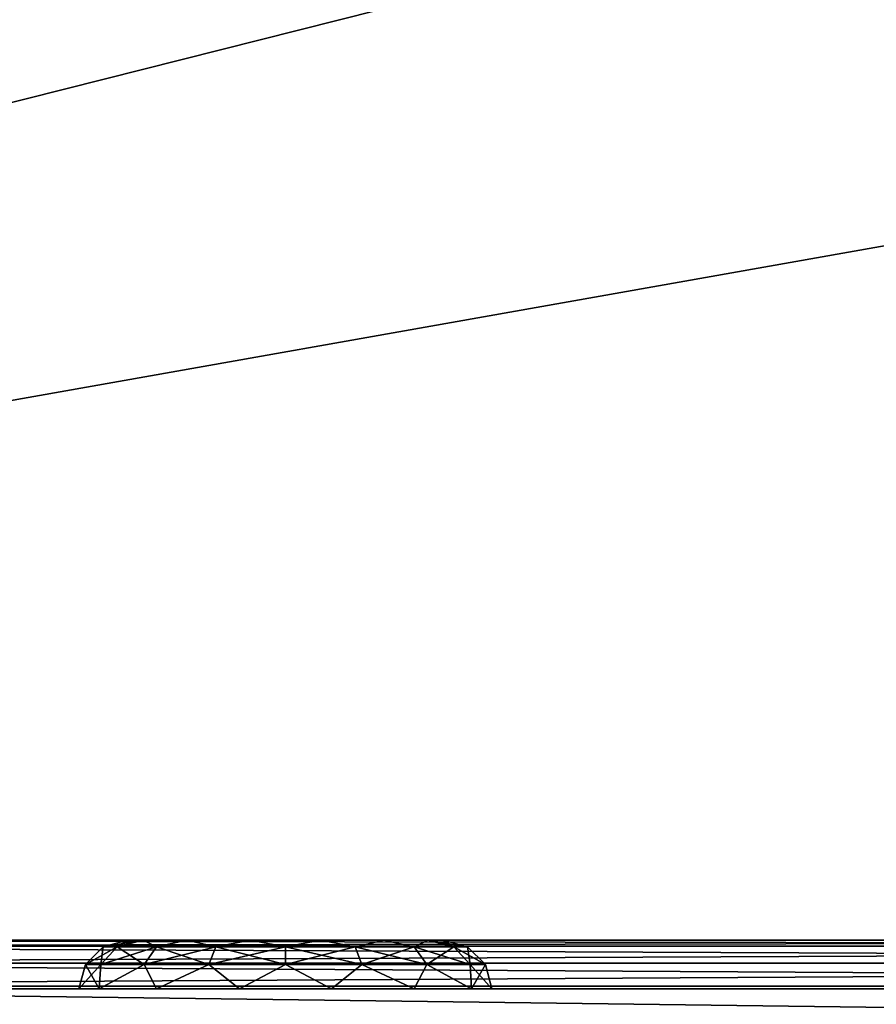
# Model space of a CAD drawing. Header units: millimetres. Extents: x -96 to 96, y -34 to 18.
# Tile 62 of 192: x -38 to -29, y -28 to -18. Entities that reach past the tile are written whole.
import ezdxf

# ---------------------------------------------------------------- set-up
doc = ezdxf.new("R2010")
doc.units = ezdxf.units.MM
doc.header["$LTSCALE"] = 65.185185
for name, color, linetype in [('2', 7, 'CONTINUOUS'), ('22', 7, 'CONTINUOUS'), ('24', 7, 'CONTINUOUS'), ('240', 7, 'CONTINUOUS'), ('241', 7, 'CONTINUOUS'), ('242', 7, 'CONTINUOUS'), ('252', 7, 'CONTINUOUS'), ('586', 7, 'CONTINUOUS'), ('6', 7, 'CONTINUOUS'), ('663', 7, 'CONTINUOUS'), ('664', 7, 'CONTINUOUS'), ('665', 7, 'CONTINUOUS'), ('666', 7, 'CONTINUOUS'), ('84', 7, 'CONTINUOUS'), ('86', 7, 'CONTINUOUS')]:
    doc.layers.add(name, color=color, linetype=linetype)

msp = doc.modelspace()

# ---------------------------------------------------------------- linework, layer by layer
at = {"layer": '2', "color": 7, "linetype": 'Continuous'}
for points in [[(-3.619, -27.5, 22.147), (-74, 10.203, 22.476), (-74, -27.5, 22.147), (-3.619, -27.5, 22.147)], [(-3.812, -7.428, 22.322), (-74, 10.203, 22.476), (-3.619, -27.5, 22.147), (-3.812, -7.428, 22.322)]]:
    msp.add_3dface(points, dxfattribs=at)
at = {"layer": '22', "color": 7, "linetype": 'Continuous'}
for points in [[(-72, -2, 20), (72, -2, 20), (-72, -27.5, 20.223), (-72, -2, 20)], [(72, -2, 20), (72, -27.5, 20.223), (-72, -27.5, 20.223), (72, -2, 20)]]:
    msp.add_3dface(points, dxfattribs=at)
at = {"layer": '24', "color": 7, "linetype": 'Continuous'}
for points in [[(-72, -2, -20), (-72, -27.5, -20.223), (72, -27.5, -20.223), (-72, -2, -20)], [(72, -2, -20), (-72, -2, -20), (72, -27.5, -20.223), (72, -2, -20)]]:
    msp.add_3dface(points, dxfattribs=at)
at = {"layer": '240', "color": 7, "linetype": 'Continuous'}
for points in [[(-4.873, -28, 23.447), (-4.873, -27.474, 23.419), (-45.75, -27.474, 23.419), (-4.873, -28, 23.447)], [(-45.75, -28, 23.447), (-4.873, -28, 23.447), (-45.75, -27.474, 23.419), (-45.75, -28, 23.447)]]:
    msp.add_3dface(points, dxfattribs=at)
at = {"layer": '241', "color": 7, "linetype": 'Continuous'}
for points in [[(-4.873, -27.474, -23.419), (-45.75, -28, -23.447), (-45.75, -27.474, -23.419), (-4.873, -27.474, -23.419)], [(-4.873, -28, -23.447), (-45.75, -28, -23.447), (-4.873, -27.474, -23.419), (-4.873, -28, -23.447)]]:
    msp.add_3dface(points, dxfattribs=at)
at = {"layer": '242', "color": 7, "linetype": 'Continuous'}
for points in [[(-4.873, -27.063, 23.162), (-4.873, -27, 22.92), (-45.75, -27.063, 23.162), (-4.873, -27.063, 23.162)], [(-4.873, -27, 22.92), (-45.75, -27, 22.92), (-45.75, -27.063, 23.162), (-4.873, -27, 22.92)], [(-4.873, -27.235, 23.344), (-4.873, -27.063, 23.162), (-45.75, -27.235, 23.344), (-4.873, -27.235, 23.344)], [(-45.75, -27.235, 23.344), (-4.873, -27.063, 23.162), (-45.75, -27.063, 23.162), (-45.75, -27.235, 23.344)], [(-45.75, -27.474, 23.419), (-4.873, -27.235, 23.344), (-45.75, -27.235, 23.344), (-45.75, -27.474, 23.419)], [(-45.75, -27.474, 23.419), (-4.873, -27.474, 23.419), (-4.873, -27.235, 23.344), (-45.75, -27.474, 23.419)]]:
    msp.add_3dface(points, dxfattribs=at)
at = {"layer": '252', "color": 7, "linetype": 'Continuous'}
for points in [[(-45.75, -27.063, -23.162), (-45.75, -27, -22.92), (-4.873, -27.063, -23.162), (-45.75, -27.063, -23.162)], [(-45.75, -27, -22.92), (-4.873, -27, -22.92), (-4.873, -27.063, -23.162), (-45.75, -27, -22.92)], [(-4.873, -27.235, -23.344), (-45.75, -27.063, -23.162), (-4.873, -27.063, -23.162), (-4.873, -27.235, -23.344)], [(-45.75, -27.235, -23.344), (-45.75, -27.063, -23.162), (-4.873, -27.235, -23.344), (-45.75, -27.235, -23.344)], [(-4.873, -27.474, -23.419), (-45.75, -27.235, -23.344), (-4.873, -27.235, -23.344), (-4.873, -27.474, -23.419)], [(-4.873, -27.474, -23.419), (-45.75, -27.474, -23.419), (-45.75, -27.235, -23.344), (-4.873, -27.474, -23.419)]]:
    msp.add_3dface(points, dxfattribs=at)
at = {"layer": '586', "color": 7, "linetype": 'Continuous'}
for points in [[(-36.464, -27, 12.295), (-36.625, -27, 13), (-36.464, -27, 13.705), (-36.464, -27, 12.295)], [(-36.464, -27, -13.705), (-36.625, -27, -13), (-36.464, -27, -12.295), (-36.464, -27, -13.705)], [(-36.013, -27, 11.73), (-36.464, -27, 12.295), (-36.013, -27, 14.27), (-36.013, -27, 11.73)], [(-36.013, -27, 14.27), (-36.464, -27, 12.295), (-36.464, -27, 13.705), (-36.013, -27, 14.27)], [(-36.013, -27, -14.27), (-36.464, -27, -13.705), (-36.013, -27, -11.73), (-36.013, -27, -14.27)], [(-36.013, -27, -11.73), (-36.464, -27, -13.705), (-36.464, -27, -12.295), (-36.013, -27, -11.73)], [(-35.362, -27, -11.416), (-36.013, -27, -14.27), (-36.013, -27, -11.73), (-35.362, -27, -11.416)], [(-35.362, -27, 11.416), (-36.013, -27, 11.73), (-35.362, -27, 14.584), (-35.362, -27, 11.416)], [(-35.362, -27, 14.584), (-36.013, -27, 11.73), (-36.013, -27, 14.27), (-35.362, -27, 14.584)], [(-35.362, -27, -14.584), (-36.013, -27, -14.27), (-35.362, -27, -11.416), (-35.362, -27, -14.584)], [(-34.638, -27, -11.416), (-35.362, -27, -14.584), (-35.362, -27, -11.416), (-34.638, -27, -11.416)], [(-34.638, -27, 11.416), (-35.362, -27, 11.416), (-34.638, -27, 14.584), (-34.638, -27, 11.416)], [(-34.638, -27, 14.584), (-35.362, -27, 11.416), (-35.362, -27, 14.584), (-34.638, -27, 14.584)], [(-34.638, -27, -14.584), (-35.362, -27, -14.584), (-34.638, -27, -11.416), (-34.638, -27, -14.584)], [(-33.987, -27, 14.27), (-34.638, -27, 11.416), (-34.638, -27, 14.584), (-33.987, -27, 14.27)], [(-33.987, -27, -11.73), (-34.638, -27, -14.584), (-34.638, -27, -11.416), (-33.987, -27, -11.73)], [(-33.987, -27, -14.27), (-34.638, -27, -14.584), (-33.987, -27, -11.73), (-33.987, -27, -14.27)], [(-33.987, -27, 11.73), (-34.638, -27, 11.416), (-33.987, -27, 14.27), (-33.987, -27, 11.73)], [(-33.536, -27, -12.295), (-33.987, -27, -14.27), (-33.987, -27, -11.73), (-33.536, -27, -12.295)], [(-33.536, -27, -13.705), (-33.987, -27, -14.27), (-33.536, -27, -12.295), (-33.536, -27, -13.705)], [(-33.536, -27, 12.295), (-33.987, -27, 11.73), (-33.536, -27, 13.705), (-33.536, -27, 12.295)], [(-33.536, -27, 13.705), (-33.987, -27, 11.73), (-33.987, -27, 14.27), (-33.536, -27, 13.705)], [(-33.375, -27, 13), (-33.536, -27, 12.295), (-33.536, -27, 13.705), (-33.375, -27, 13)], [(-33.375, -27, -13), (-33.536, -27, -13.705), (-33.536, -27, -12.295), (-33.375, -27, -13)]]:
    msp.add_3dface(points, dxfattribs=at)
at = {"layer": '6', "color": 7, "linetype": 'Continuous'}
for points in [[(-74, -27.5, -22.147), (-3.974, 10.203, -22.476), (-3.789, -9.805, -22.301), (-74, -27.5, -22.147)], [(-74, 10.203, -22.476), (-3.974, 10.203, -22.476), (-74, -27.5, -22.147), (-74, 10.203, -22.476)], [(-3.619, -27.5, -22.147), (-74, -27.5, -22.147), (-3.789, -9.805, -22.301), (-3.619, -27.5, -22.147)]]:
    msp.add_3dface(points, dxfattribs=at)
at = {"layer": '663', "color": 7, "linetype": 'Continuous'}
for points in [[(-36.875, -27.067, -13), (-36.464, -27, -13.705), (-36.732, -27.067, -13.717), (-36.875, -27.067, -13)], [(-36.625, -27, -13), (-36.464, -27, -13.705), (-36.875, -27.067, -13), (-36.625, -27, -13)], [(-36.732, -27.067, -13.717), (-36.464, -27, -13.705), (-36.326, -27.067, -14.326), (-36.732, -27.067, -13.717)], [(-36.464, -27, -13.705), (-36.013, -27, -14.27), (-36.326, -27.067, -14.326), (-36.464, -27, -13.705)], [(-36.326, -27.067, -14.326), (-36.013, -27, -14.27), (-35.717, -27.067, -14.732), (-36.326, -27.067, -14.326)], [(-36.013, -27, -14.27), (-35.362, -27, -14.584), (-35.717, -27.067, -14.732), (-36.013, -27, -14.27)], [(-35.717, -27.067, -14.732), (-35.362, -27, -14.584), (-35, -27.067, -14.875), (-35.717, -27.067, -14.732)], [(-35.362, -27, -14.584), (-34.638, -27, -14.584), (-35, -27.067, -14.875), (-35.362, -27, -14.584)], [(-35, -27.067, -14.875), (-34.638, -27, -14.584), (-34.283, -27.067, -14.732), (-35, -27.067, -14.875)], [(-34.638, -27, -14.584), (-33.987, -27, -14.27), (-34.283, -27.067, -14.732), (-34.638, -27, -14.584)], [(-34.283, -27.067, -14.732), (-33.987, -27, -14.27), (-33.674, -27.067, -14.326), (-34.283, -27.067, -14.732)], [(-33.987, -27, -14.27), (-33.536, -27, -13.705), (-33.674, -27.067, -14.326), (-33.987, -27, -14.27)], [(-33.674, -27.067, -14.326), (-33.536, -27, -13.705), (-33.268, -27.067, -13.717), (-33.674, -27.067, -14.326)], [(-33.536, -27, -13.705), (-33.375, -27, -13), (-33.268, -27.067, -13.717), (-33.536, -27, -13.705)], [(-33.268, -27.067, -13.717), (-33.375, -27, -13), (-33.125, -27.067, -13), (-33.268, -27.067, -13.717)], [(-37.058, -27.25, -13), (-36.732, -27.067, -13.717), (-36.901, -27.25, -13.788), (-37.058, -27.25, -13)], [(-36.875, -27.067, -13), (-36.732, -27.067, -13.717), (-37.058, -27.25, -13), (-36.875, -27.067, -13)], [(-36.901, -27.25, -13.788), (-36.326, -27.067, -14.326), (-36.455, -27.25, -14.455), (-36.901, -27.25, -13.788)], [(-36.732, -27.067, -13.717), (-36.326, -27.067, -14.326), (-36.901, -27.25, -13.788), (-36.732, -27.067, -13.717)], [(-36.455, -27.25, -14.455), (-35.717, -27.067, -14.732), (-35.788, -27.25, -14.901), (-36.455, -27.25, -14.455)], [(-36.326, -27.067, -14.326), (-35.717, -27.067, -14.732), (-36.455, -27.25, -14.455), (-36.326, -27.067, -14.326)], [(-35.788, -27.25, -14.901), (-35, -27.067, -14.875), (-35, -27.25, -15.058), (-35.788, -27.25, -14.901)], [(-35.717, -27.067, -14.732), (-35, -27.067, -14.875), (-35.788, -27.25, -14.901), (-35.717, -27.067, -14.732)], [(-35, -27.25, -15.058), (-34.283, -27.067, -14.732), (-34.212, -27.25, -14.901), (-35, -27.25, -15.058)], [(-35, -27.067, -14.875), (-34.283, -27.067, -14.732), (-35, -27.25, -15.058), (-35, -27.067, -14.875)], [(-34.283, -27.067, -14.732), (-33.674, -27.067, -14.326), (-34.212, -27.25, -14.901), (-34.283, -27.067, -14.732)], [(-34.212, -27.25, -14.901), (-33.674, -27.067, -14.326), (-33.545, -27.25, -14.455), (-34.212, -27.25, -14.901)], [(-33.674, -27.067, -14.326), (-33.268, -27.067, -13.717), (-33.545, -27.25, -14.455), (-33.674, -27.067, -14.326)], [(-33.545, -27.25, -14.455), (-33.268, -27.067, -13.717), (-33.099, -27.25, -13.788), (-33.545, -27.25, -14.455)], [(-33.268, -27.067, -13.717), (-33.125, -27.067, -13), (-33.099, -27.25, -13.788), (-33.268, -27.067, -13.717)], [(-33.099, -27.25, -13.788), (-33.125, -27.067, -13), (-32.942, -27.25, -13), (-33.099, -27.25, -13.788)], [(-36.915, -27.5, -13.922), (-37.125, -27.5, -13), (-36.901, -27.25, -13.788), (-36.915, -27.5, -13.922)], [(-37.125, -27.5, -13), (-37.058, -27.25, -13), (-36.901, -27.25, -13.788), (-37.125, -27.5, -13)], [(-36.325, -27.5, -14.661), (-36.915, -27.5, -13.922), (-36.455, -27.25, -14.455), (-36.325, -27.5, -14.661)], [(-36.915, -27.5, -13.922), (-36.901, -27.25, -13.788), (-36.455, -27.25, -14.455), (-36.915, -27.5, -13.922)], [(-36.325, -27.5, -14.661), (-36.455, -27.25, -14.455), (-35.788, -27.25, -14.901), (-36.325, -27.5, -14.661)], [(-35.473, -27.5, -15.072), (-36.325, -27.5, -14.661), (-35.788, -27.25, -14.901), (-35.473, -27.5, -15.072)], [(-35.473, -27.5, -15.072), (-35.788, -27.25, -14.901), (-35, -27.25, -15.058), (-35.473, -27.5, -15.072)], [(-34.527, -27.5, -15.072), (-35.473, -27.5, -15.072), (-35, -27.25, -15.058), (-34.527, -27.5, -15.072)], [(-34.527, -27.5, -15.072), (-35, -27.25, -15.058), (-34.212, -27.25, -14.901), (-34.527, -27.5, -15.072)], [(-33.675, -27.5, -14.661), (-34.527, -27.5, -15.072), (-34.212, -27.25, -14.901), (-33.675, -27.5, -14.661)], [(-33.675, -27.5, -14.661), (-34.212, -27.25, -14.901), (-33.545, -27.25, -14.455), (-33.675, -27.5, -14.661)], [(-33.085, -27.5, -13.922), (-33.675, -27.5, -14.661), (-33.545, -27.25, -14.455), (-33.085, -27.5, -13.922)], [(-33.085, -27.5, -13.922), (-33.545, -27.25, -14.455), (-33.099, -27.25, -13.788), (-33.085, -27.5, -13.922)], [(-33.085, -27.5, -13.922), (-33.099, -27.25, -13.788), (-32.942, -27.25, -13), (-33.085, -27.5, -13.922)], [(-32.875, -27.5, -13), (-33.085, -27.5, -13.922), (-32.942, -27.25, -13), (-32.875, -27.5, -13)]]:
    msp.add_3dface(points, dxfattribs=at)
at = {"layer": '664', "color": 7, "linetype": 'Continuous'}
for points in [[(-36.625, -27, -13), (-36.875, -27.067, -13), (-36.732, -27.067, -12.283), (-36.625, -27, -13)], [(-36.326, -27.067, -11.674), (-36.464, -27, -12.295), (-36.732, -27.067, -12.283), (-36.326, -27.067, -11.674)], [(-36.464, -27, -12.295), (-36.625, -27, -13), (-36.732, -27.067, -12.283), (-36.464, -27, -12.295)], [(-36.013, -27, -11.73), (-36.464, -27, -12.295), (-36.326, -27.067, -11.674), (-36.013, -27, -11.73)], [(-35.717, -27.067, -11.268), (-36.013, -27, -11.73), (-36.326, -27.067, -11.674), (-35.717, -27.067, -11.268)], [(-35.362, -27, -11.416), (-36.013, -27, -11.73), (-35.717, -27.067, -11.268), (-35.362, -27, -11.416)], [(-35, -27.067, -11.125), (-35.362, -27, -11.416), (-35.717, -27.067, -11.268), (-35, -27.067, -11.125)], [(-34.638, -27, -11.416), (-35.362, -27, -11.416), (-35, -27.067, -11.125), (-34.638, -27, -11.416)], [(-34.283, -27.067, -11.268), (-34.638, -27, -11.416), (-35, -27.067, -11.125), (-34.283, -27.067, -11.268)], [(-33.987, -27, -11.73), (-34.638, -27, -11.416), (-34.283, -27.067, -11.268), (-33.987, -27, -11.73)], [(-33.674, -27.067, -11.674), (-33.987, -27, -11.73), (-34.283, -27.067, -11.268), (-33.674, -27.067, -11.674)], [(-33.536, -27, -12.295), (-33.987, -27, -11.73), (-33.674, -27.067, -11.674), (-33.536, -27, -12.295)], [(-33.268, -27.067, -12.283), (-33.536, -27, -12.295), (-33.674, -27.067, -11.674), (-33.268, -27.067, -12.283)], [(-33.375, -27, -13), (-33.536, -27, -12.295), (-33.125, -27.067, -13), (-33.375, -27, -13)], [(-33.125, -27.067, -13), (-33.536, -27, -12.295), (-33.268, -27.067, -12.283), (-33.125, -27.067, -13)], [(-36.875, -27.067, -13), (-37.058, -27.25, -13), (-36.901, -27.25, -12.212), (-36.875, -27.067, -13)], [(-36.455, -27.25, -11.545), (-36.732, -27.067, -12.283), (-36.901, -27.25, -12.212), (-36.455, -27.25, -11.545)], [(-36.732, -27.067, -12.283), (-36.875, -27.067, -13), (-36.901, -27.25, -12.212), (-36.732, -27.067, -12.283)], [(-36.326, -27.067, -11.674), (-36.732, -27.067, -12.283), (-36.455, -27.25, -11.545), (-36.326, -27.067, -11.674)], [(-35.788, -27.25, -11.099), (-36.326, -27.067, -11.674), (-36.455, -27.25, -11.545), (-35.788, -27.25, -11.099)], [(-35.717, -27.067, -11.268), (-36.326, -27.067, -11.674), (-35.788, -27.25, -11.099), (-35.717, -27.067, -11.268)], [(-35, -27.25, -10.942), (-35.717, -27.067, -11.268), (-35.788, -27.25, -11.099), (-35, -27.25, -10.942)], [(-35, -27.067, -11.125), (-35.717, -27.067, -11.268), (-35, -27.25, -10.942), (-35, -27.067, -11.125)], [(-34.283, -27.067, -11.268), (-35, -27.067, -11.125), (-34.212, -27.25, -11.099), (-34.283, -27.067, -11.268)], [(-34.212, -27.25, -11.099), (-35, -27.067, -11.125), (-35, -27.25, -10.942), (-34.212, -27.25, -11.099)], [(-33.674, -27.067, -11.674), (-34.283, -27.067, -11.268), (-33.545, -27.25, -11.545), (-33.674, -27.067, -11.674)], [(-33.545, -27.25, -11.545), (-34.283, -27.067, -11.268), (-34.212, -27.25, -11.099), (-33.545, -27.25, -11.545)], [(-33.099, -27.25, -12.212), (-33.674, -27.067, -11.674), (-33.545, -27.25, -11.545), (-33.099, -27.25, -12.212)], [(-33.268, -27.067, -12.283), (-33.674, -27.067, -11.674), (-33.099, -27.25, -12.212), (-33.268, -27.067, -12.283)], [(-32.942, -27.25, -13), (-33.125, -27.067, -13), (-33.268, -27.067, -12.283), (-32.942, -27.25, -13)], [(-32.942, -27.25, -13), (-33.268, -27.067, -12.283), (-33.099, -27.25, -12.212), (-32.942, -27.25, -13)], [(-37.125, -27.5, -13), (-36.915, -27.5, -12.078), (-37.058, -27.25, -13), (-37.125, -27.5, -13)], [(-37.058, -27.25, -13), (-36.915, -27.5, -12.078), (-36.901, -27.25, -12.212), (-37.058, -27.25, -13)], [(-36.915, -27.5, -12.078), (-36.325, -27.5, -11.339), (-36.455, -27.25, -11.545), (-36.915, -27.5, -12.078)], [(-36.915, -27.5, -12.078), (-36.455, -27.25, -11.545), (-36.901, -27.25, -12.212), (-36.915, -27.5, -12.078)], [(-36.325, -27.5, -11.339), (-35.788, -27.25, -11.099), (-36.455, -27.25, -11.545), (-36.325, -27.5, -11.339)], [(-36.325, -27.5, -11.339), (-35.473, -27.5, -10.928), (-35.788, -27.25, -11.099), (-36.325, -27.5, -11.339)], [(-35.473, -27.5, -10.928), (-35, -27.25, -10.942), (-35.788, -27.25, -11.099), (-35.473, -27.5, -10.928)], [(-35.473, -27.5, -10.928), (-34.527, -27.5, -10.928), (-35, -27.25, -10.942), (-35.473, -27.5, -10.928)], [(-34.527, -27.5, -10.928), (-34.212, -27.25, -11.099), (-35, -27.25, -10.942), (-34.527, -27.5, -10.928)], [(-34.527, -27.5, -10.928), (-33.675, -27.5, -11.339), (-34.212, -27.25, -11.099), (-34.527, -27.5, -10.928)], [(-33.675, -27.5, -11.339), (-33.545, -27.25, -11.545), (-34.212, -27.25, -11.099), (-33.675, -27.5, -11.339)], [(-33.675, -27.5, -11.339), (-33.085, -27.5, -12.078), (-33.545, -27.25, -11.545), (-33.675, -27.5, -11.339)], [(-33.085, -27.5, -12.078), (-33.099, -27.25, -12.212), (-33.545, -27.25, -11.545), (-33.085, -27.5, -12.078)], [(-32.875, -27.5, -13), (-32.942, -27.25, -13), (-33.099, -27.25, -12.212), (-32.875, -27.5, -13)], [(-33.085, -27.5, -12.078), (-32.875, -27.5, -13), (-33.099, -27.25, -12.212), (-33.085, -27.5, -12.078)]]:
    msp.add_3dface(points, dxfattribs=at)
at = {"layer": '665', "color": 7, "linetype": 'Continuous'}
for points in [[(-36.875, -27.067, 13), (-36.464, -27, 12.295), (-36.732, -27.067, 12.283), (-36.875, -27.067, 13)], [(-36.625, -27, 13), (-36.464, -27, 12.295), (-36.875, -27.067, 13), (-36.625, -27, 13)], [(-36.732, -27.067, 12.283), (-36.464, -27, 12.295), (-36.326, -27.067, 11.674), (-36.732, -27.067, 12.283)], [(-36.464, -27, 12.295), (-36.013, -27, 11.73), (-36.326, -27.067, 11.674), (-36.464, -27, 12.295)], [(-36.326, -27.067, 11.674), (-36.013, -27, 11.73), (-35.717, -27.067, 11.268), (-36.326, -27.067, 11.674)], [(-36.013, -27, 11.73), (-35.362, -27, 11.416), (-35.717, -27.067, 11.268), (-36.013, -27, 11.73)], [(-35.717, -27.067, 11.268), (-35.362, -27, 11.416), (-35, -27.067, 11.125), (-35.717, -27.067, 11.268)], [(-35.362, -27, 11.416), (-34.638, -27, 11.416), (-35, -27.067, 11.125), (-35.362, -27, 11.416)], [(-35, -27.067, 11.125), (-34.638, -27, 11.416), (-34.283, -27.067, 11.268), (-35, -27.067, 11.125)], [(-34.638, -27, 11.416), (-33.987, -27, 11.73), (-34.283, -27.067, 11.268), (-34.638, -27, 11.416)], [(-34.283, -27.067, 11.268), (-33.987, -27, 11.73), (-33.674, -27.067, 11.674), (-34.283, -27.067, 11.268)], [(-33.987, -27, 11.73), (-33.536, -27, 12.295), (-33.674, -27.067, 11.674), (-33.987, -27, 11.73)], [(-33.674, -27.067, 11.674), (-33.536, -27, 12.295), (-33.268, -27.067, 12.283), (-33.674, -27.067, 11.674)], [(-33.536, -27, 12.295), (-33.375, -27, 13), (-33.268, -27.067, 12.283), (-33.536, -27, 12.295)], [(-33.268, -27.067, 12.283), (-33.375, -27, 13), (-33.125, -27.067, 13), (-33.268, -27.067, 12.283)], [(-36.875, -27.067, 13), (-36.732, -27.067, 12.283), (-37.058, -27.25, 13), (-36.875, -27.067, 13)], [(-37.058, -27.25, 13), (-36.732, -27.067, 12.283), (-36.901, -27.25, 12.212), (-37.058, -27.25, 13)], [(-36.732, -27.067, 12.283), (-36.326, -27.067, 11.674), (-36.901, -27.25, 12.212), (-36.732, -27.067, 12.283)], [(-36.901, -27.25, 12.212), (-36.326, -27.067, 11.674), (-36.455, -27.25, 11.545), (-36.901, -27.25, 12.212)], [(-36.326, -27.067, 11.674), (-35.717, -27.067, 11.268), (-36.455, -27.25, 11.545), (-36.326, -27.067, 11.674)], [(-36.455, -27.25, 11.545), (-35.717, -27.067, 11.268), (-35.788, -27.25, 11.099), (-36.455, -27.25, 11.545)], [(-35.788, -27.25, 11.099), (-35, -27.067, 11.125), (-35, -27.25, 10.942), (-35.788, -27.25, 11.099)], [(-35.717, -27.067, 11.268), (-35, -27.067, 11.125), (-35.788, -27.25, 11.099), (-35.717, -27.067, 11.268)], [(-35, -27.25, 10.942), (-34.283, -27.067, 11.268), (-34.212, -27.25, 11.099), (-35, -27.25, 10.942)], [(-35, -27.067, 11.125), (-34.283, -27.067, 11.268), (-35, -27.25, 10.942), (-35, -27.067, 11.125)], [(-34.283, -27.067, 11.268), (-33.674, -27.067, 11.674), (-34.212, -27.25, 11.099), (-34.283, -27.067, 11.268)], [(-34.212, -27.25, 11.099), (-33.674, -27.067, 11.674), (-33.545, -27.25, 11.545), (-34.212, -27.25, 11.099)], [(-33.674, -27.067, 11.674), (-33.268, -27.067, 12.283), (-33.545, -27.25, 11.545), (-33.674, -27.067, 11.674)], [(-33.545, -27.25, 11.545), (-33.268, -27.067, 12.283), (-33.099, -27.25, 12.212), (-33.545, -27.25, 11.545)], [(-33.268, -27.067, 12.283), (-33.125, -27.067, 13), (-33.099, -27.25, 12.212), (-33.268, -27.067, 12.283)], [(-33.099, -27.25, 12.212), (-33.125, -27.067, 13), (-32.942, -27.25, 13), (-33.099, -27.25, 12.212)], [(-36.915, -27.5, 12.078), (-37.125, -27.5, 13), (-36.901, -27.25, 12.212), (-36.915, -27.5, 12.078)], [(-37.125, -27.5, 13), (-37.058, -27.25, 13), (-36.901, -27.25, 12.212), (-37.125, -27.5, 13)], [(-36.325, -27.5, 11.339), (-36.915, -27.5, 12.078), (-36.455, -27.25, 11.545), (-36.325, -27.5, 11.339)], [(-36.915, -27.5, 12.078), (-36.901, -27.25, 12.212), (-36.455, -27.25, 11.545), (-36.915, -27.5, 12.078)], [(-36.325, -27.5, 11.339), (-36.455, -27.25, 11.545), (-35.788, -27.25, 11.099), (-36.325, -27.5, 11.339)], [(-35.473, -27.5, 10.928), (-36.325, -27.5, 11.339), (-35.788, -27.25, 11.099), (-35.473, -27.5, 10.928)], [(-35.473, -27.5, 10.928), (-35.788, -27.25, 11.099), (-35, -27.25, 10.942), (-35.473, -27.5, 10.928)], [(-34.527, -27.5, 10.928), (-35.473, -27.5, 10.928), (-35, -27.25, 10.942), (-34.527, -27.5, 10.928)], [(-34.527, -27.5, 10.928), (-35, -27.25, 10.942), (-34.212, -27.25, 11.099), (-34.527, -27.5, 10.928)], [(-33.675, -27.5, 11.339), (-34.527, -27.5, 10.928), (-34.212, -27.25, 11.099), (-33.675, -27.5, 11.339)], [(-33.675, -27.5, 11.339), (-34.212, -27.25, 11.099), (-33.545, -27.25, 11.545), (-33.675, -27.5, 11.339)], [(-33.085, -27.5, 12.078), (-33.675, -27.5, 11.339), (-33.545, -27.25, 11.545), (-33.085, -27.5, 12.078)], [(-33.085, -27.5, 12.078), (-33.545, -27.25, 11.545), (-33.099, -27.25, 12.212), (-33.085, -27.5, 12.078)], [(-33.085, -27.5, 12.078), (-33.099, -27.25, 12.212), (-32.942, -27.25, 13), (-33.085, -27.5, 12.078)], [(-32.875, -27.5, 13), (-33.085, -27.5, 12.078), (-32.942, -27.25, 13), (-32.875, -27.5, 13)]]:
    msp.add_3dface(points, dxfattribs=at)
at = {"layer": '666', "color": 7, "linetype": 'Continuous'}
for points in [[(-36.625, -27, 13), (-36.875, -27.067, 13), (-36.732, -27.067, 13.717), (-36.625, -27, 13)], [(-36.464, -27, 13.705), (-36.625, -27, 13), (-36.732, -27.067, 13.717), (-36.464, -27, 13.705)], [(-36.326, -27.067, 14.326), (-36.464, -27, 13.705), (-36.732, -27.067, 13.717), (-36.326, -27.067, 14.326)], [(-36.013, -27, 14.27), (-36.464, -27, 13.705), (-36.326, -27.067, 14.326), (-36.013, -27, 14.27)], [(-35.717, -27.067, 14.732), (-36.013, -27, 14.27), (-36.326, -27.067, 14.326), (-35.717, -27.067, 14.732)], [(-35.362, -27, 14.584), (-36.013, -27, 14.27), (-35.717, -27.067, 14.732), (-35.362, -27, 14.584)], [(-35, -27.067, 14.875), (-35.362, -27, 14.584), (-35.717, -27.067, 14.732), (-35, -27.067, 14.875)], [(-34.638, -27, 14.584), (-35.362, -27, 14.584), (-35, -27.067, 14.875), (-34.638, -27, 14.584)], [(-34.283, -27.067, 14.732), (-34.638, -27, 14.584), (-35, -27.067, 14.875), (-34.283, -27.067, 14.732)], [(-33.987, -27, 14.27), (-34.638, -27, 14.584), (-34.283, -27.067, 14.732), (-33.987, -27, 14.27)], [(-33.674, -27.067, 14.326), (-33.987, -27, 14.27), (-34.283, -27.067, 14.732), (-33.674, -27.067, 14.326)], [(-33.536, -27, 13.705), (-33.987, -27, 14.27), (-33.674, -27.067, 14.326), (-33.536, -27, 13.705)], [(-33.268, -27.067, 13.717), (-33.536, -27, 13.705), (-33.674, -27.067, 14.326), (-33.268, -27.067, 13.717)], [(-33.375, -27, 13), (-33.536, -27, 13.705), (-33.125, -27.067, 13), (-33.375, -27, 13)], [(-33.125, -27.067, 13), (-33.536, -27, 13.705), (-33.268, -27.067, 13.717), (-33.125, -27.067, 13)], [(-36.875, -27.067, 13), (-37.058, -27.25, 13), (-36.901, -27.25, 13.788), (-36.875, -27.067, 13)], [(-36.455, -27.25, 14.455), (-36.732, -27.067, 13.717), (-36.901, -27.25, 13.788), (-36.455, -27.25, 14.455)], [(-36.732, -27.067, 13.717), (-36.875, -27.067, 13), (-36.901, -27.25, 13.788), (-36.732, -27.067, 13.717)], [(-36.326, -27.067, 14.326), (-36.732, -27.067, 13.717), (-36.455, -27.25, 14.455), (-36.326, -27.067, 14.326)], [(-35.788, -27.25, 14.901), (-36.326, -27.067, 14.326), (-36.455, -27.25, 14.455), (-35.788, -27.25, 14.901)], [(-35.717, -27.067, 14.732), (-36.326, -27.067, 14.326), (-35.788, -27.25, 14.901), (-35.717, -27.067, 14.732)], [(-35, -27.25, 15.058), (-35.717, -27.067, 14.732), (-35.788, -27.25, 14.901), (-35, -27.25, 15.058)], [(-35, -27.067, 14.875), (-35.717, -27.067, 14.732), (-35, -27.25, 15.058), (-35, -27.067, 14.875)], [(-34.283, -27.067, 14.732), (-35, -27.067, 14.875), (-34.212, -27.25, 14.901), (-34.283, -27.067, 14.732)], [(-34.212, -27.25, 14.901), (-35, -27.067, 14.875), (-35, -27.25, 15.058), (-34.212, -27.25, 14.901)], [(-33.545, -27.25, 14.455), (-34.283, -27.067, 14.732), (-34.212, -27.25, 14.901), (-33.545, -27.25, 14.455)], [(-33.674, -27.067, 14.326), (-34.283, -27.067, 14.732), (-33.545, -27.25, 14.455), (-33.674, -27.067, 14.326)], [(-33.099, -27.25, 13.788), (-33.674, -27.067, 14.326), (-33.545, -27.25, 14.455), (-33.099, -27.25, 13.788)], [(-33.268, -27.067, 13.717), (-33.674, -27.067, 14.326), (-33.099, -27.25, 13.788), (-33.268, -27.067, 13.717)], [(-32.942, -27.25, 13), (-33.268, -27.067, 13.717), (-33.099, -27.25, 13.788), (-32.942, -27.25, 13)], [(-32.942, -27.25, 13), (-33.125, -27.067, 13), (-33.268, -27.067, 13.717), (-32.942, -27.25, 13)], [(-37.125, -27.5, 13), (-36.915, -27.5, 13.922), (-37.058, -27.25, 13), (-37.125, -27.5, 13)], [(-37.058, -27.25, 13), (-36.915, -27.5, 13.922), (-36.901, -27.25, 13.788), (-37.058, -27.25, 13)], [(-36.915, -27.5, 13.922), (-36.325, -27.5, 14.661), (-36.455, -27.25, 14.455), (-36.915, -27.5, 13.922)], [(-36.915, -27.5, 13.922), (-36.455, -27.25, 14.455), (-36.901, -27.25, 13.788), (-36.915, -27.5, 13.922)], [(-36.325, -27.5, 14.661), (-35.788, -27.25, 14.901), (-36.455, -27.25, 14.455), (-36.325, -27.5, 14.661)], [(-36.325, -27.5, 14.661), (-35.473, -27.5, 15.072), (-35.788, -27.25, 14.901), (-36.325, -27.5, 14.661)], [(-35.473, -27.5, 15.072), (-35, -27.25, 15.058), (-35.788, -27.25, 14.901), (-35.473, -27.5, 15.072)], [(-35.473, -27.5, 15.072), (-34.527, -27.5, 15.072), (-35, -27.25, 15.058), (-35.473, -27.5, 15.072)], [(-34.527, -27.5, 15.072), (-34.212, -27.25, 14.901), (-35, -27.25, 15.058), (-34.527, -27.5, 15.072)], [(-34.527, -27.5, 15.072), (-33.675, -27.5, 14.661), (-34.212, -27.25, 14.901), (-34.527, -27.5, 15.072)], [(-33.675, -27.5, 14.661), (-33.545, -27.25, 14.455), (-34.212, -27.25, 14.901), (-33.675, -27.5, 14.661)], [(-33.675, -27.5, 14.661), (-33.085, -27.5, 13.922), (-33.545, -27.25, 14.455), (-33.675, -27.5, 14.661)], [(-33.085, -27.5, 13.922), (-33.099, -27.25, 13.788), (-33.545, -27.25, 14.455), (-33.085, -27.5, 13.922)], [(-33.085, -27.5, 13.922), (-32.875, -27.5, 13), (-33.099, -27.25, 13.788), (-33.085, -27.5, 13.922)], [(-32.875, -27.5, 13), (-32.942, -27.25, 13), (-33.099, -27.25, 13.788), (-32.875, -27.5, 13)]]:
    msp.add_3dface(points, dxfattribs=at)
at = {"layer": '84', "color": 7, "linetype": 'Continuous'}
for points in [[(73.347, -27.5, 20.347), (-49.605, -27.5, 20.23), (-73.347, -27.5, 20.347), (73.347, -27.5, 20.347)], [(49.605, -27.5, -20.23), (-73.347, -27.5, -20.347), (48.893, -27.5, -19.888), (49.605, -27.5, -20.23)], [(48.893, -27.5, -19.888), (-73.347, -27.5, -20.347), (-49.605, -27.5, -20.23), (48.893, -27.5, -19.888)], [(-73.347, -27.5, -20.347), (49.605, -27.5, -20.23), (73.347, -27.5, -20.347), (-73.347, -27.5, -20.347)], [(-48.893, -27.5, 19.888), (-49.605, -27.5, 20.23), (50.206, -27.5, 20.263), (-48.893, -27.5, 19.888)], [(48.225, -27.5, -18.5), (-49.605, -27.5, -20.23), (35.473, -27.5, -15.072), (48.225, -27.5, -18.5)], [(48.401, -27.5, -19.27), (48.893, -27.5, -19.888), (-49.605, -27.5, -20.23), (48.401, -27.5, -19.27)], [(48.225, -27.5, -18.5), (48.401, -27.5, -19.27), (-49.605, -27.5, -20.23), (48.225, -27.5, -18.5)], [(-35.473, -27.5, -15.072), (-49.605, -27.5, -20.23), (-36.325, -27.5, -14.661), (-35.473, -27.5, -15.072)], [(-49.605, -27.5, -20.23), (-48.893, -27.5, -19.888), (-36.325, -27.5, -14.661), (-49.605, -27.5, -20.23)], [(-49.605, -27.5, -20.23), (32.875, -27.5, -13), (33.085, -27.5, -13.922), (-49.605, -27.5, -20.23)], [(32.875, -27.5, -13), (-49.605, -27.5, -20.23), (-34.527, -27.5, -15.072), (32.875, -27.5, -13)], [(35.473, -27.5, -15.072), (-49.605, -27.5, -20.23), (34.527, -27.5, -15.072), (35.473, -27.5, -15.072)], [(34.527, -27.5, -15.072), (-49.605, -27.5, -20.23), (33.675, -27.5, -14.661), (34.527, -27.5, -15.072)], [(33.675, -27.5, -14.661), (-49.605, -27.5, -20.23), (33.085, -27.5, -13.922), (33.675, -27.5, -14.661)], [(-34.527, -27.5, -15.072), (-49.605, -27.5, -20.23), (-35.473, -27.5, -15.072), (-34.527, -27.5, -15.072)], [(-49.605, -27.5, 20.23), (73.347, -27.5, 20.347), (50.206, -27.5, 20.263), (-49.605, -27.5, 20.23)], [(-48.401, -27.5, 19.27), (-48.893, -27.5, 19.888), (50.206, -27.5, 20.263), (-48.401, -27.5, 19.27)], [(-48.893, -27.5, -19.888), (-48.401, -27.5, -19.27), (-37.125, -27.5, -13), (-48.893, -27.5, -19.888)], [(-48.893, -27.5, -19.888), (-37.125, -27.5, -13), (-36.915, -27.5, -13.922), (-48.893, -27.5, -19.888)], [(-36.325, -27.5, -14.661), (-48.893, -27.5, -19.888), (-36.915, -27.5, -13.922), (-36.325, -27.5, -14.661)], [(-48.225, -27.5, 18.5), (-48.401, -27.5, 19.27), (50.206, -27.5, 20.263), (-48.225, -27.5, 18.5)], [(-48.401, -27.5, -19.27), (-48.225, -27.5, -18.5), (-37.125, -27.5, 13), (-48.401, -27.5, -19.27)], [(-37.125, -27.5, -13), (-48.401, -27.5, -19.27), (-37.125, -27.5, 13), (-37.125, -27.5, -13)], [(-48.225, -27.5, -18.5), (-48.225, -27.5, 18.5), (-36.915, -27.5, 13.922), (-48.225, -27.5, -18.5)], [(-36.915, -27.5, 13.922), (-48.225, -27.5, 18.5), (-36.325, -27.5, 14.661), (-36.915, -27.5, 13.922)], [(-36.325, -27.5, 14.661), (-48.225, -27.5, 18.5), (-35.473, -27.5, 15.072), (-36.325, -27.5, 14.661)], [(-35.473, -27.5, 15.072), (-48.225, -27.5, 18.5), (50.206, -27.5, 20.263), (-35.473, -27.5, 15.072)], [(-37.125, -27.5, 13), (-48.225, -27.5, -18.5), (-36.915, -27.5, 13.922), (-37.125, -27.5, 13)], [(-36.915, -27.5, -12.078), (-37.125, -27.5, -13), (-36.915, -27.5, 12.078), (-36.915, -27.5, -12.078)], [(-37.125, -27.5, -13), (-37.125, -27.5, 13), (-36.915, -27.5, 12.078), (-37.125, -27.5, -13)], [(-36.325, -27.5, -11.339), (-36.915, -27.5, -12.078), (-36.325, -27.5, 11.339), (-36.325, -27.5, -11.339)], [(-36.325, -27.5, 11.339), (-36.915, -27.5, -12.078), (-36.915, -27.5, 12.078), (-36.325, -27.5, 11.339)], [(-35.473, -27.5, -10.928), (-36.325, -27.5, -11.339), (-35.473, -27.5, 10.928), (-35.473, -27.5, -10.928)], [(-35.473, -27.5, 10.928), (-36.325, -27.5, -11.339), (-36.325, -27.5, 11.339), (-35.473, -27.5, 10.928)], [(-34.527, -27.5, -10.928), (-35.473, -27.5, -10.928), (-34.527, -27.5, 10.928), (-34.527, -27.5, -10.928)], [(-34.527, -27.5, 10.928), (-35.473, -27.5, -10.928), (-35.473, -27.5, 10.928), (-34.527, -27.5, 10.928)], [(-34.527, -27.5, 15.072), (-35.473, -27.5, 15.072), (50.206, -27.5, 20.263), (-34.527, -27.5, 15.072)], [(-33.675, -27.5, -11.339), (-34.527, -27.5, -10.928), (-33.675, -27.5, 11.339), (-33.675, -27.5, -11.339)], [(-33.675, -27.5, 11.339), (-34.527, -27.5, -10.928), (-34.527, -27.5, 10.928), (-33.675, -27.5, 11.339)], [(-33.675, -27.5, 14.661), (-34.527, -27.5, 15.072), (50.206, -27.5, 20.263), (-33.675, -27.5, 14.661)], [(32.875, -27.5, 13), (32.875, -27.5, -13), (-34.527, -27.5, -15.072), (32.875, -27.5, 13)], [(-33.675, -27.5, -14.661), (32.875, -27.5, 13), (-34.527, -27.5, -15.072), (-33.675, -27.5, -14.661)], [(-33.085, -27.5, 13.922), (-33.675, -27.5, 14.661), (50.206, -27.5, 20.263), (-33.085, -27.5, 13.922)], [(-33.085, -27.5, -12.078), (-33.675, -27.5, -11.339), (-33.085, -27.5, 12.078), (-33.085, -27.5, -12.078)], [(-33.085, -27.5, 12.078), (-33.675, -27.5, -11.339), (-33.675, -27.5, 11.339), (-33.085, -27.5, 12.078)], [(-33.085, -27.5, -13.922), (32.875, -27.5, 13), (-33.675, -27.5, -14.661), (-33.085, -27.5, -13.922)], [(-32.875, -27.5, 13), (-33.085, -27.5, 13.922), (50.206, -27.5, 20.263), (-32.875, -27.5, 13)], [(-32.875, -27.5, -13), (-33.085, -27.5, -12.078), (-32.875, -27.5, 13), (-32.875, -27.5, -13)], [(-32.875, -27.5, 13), (-33.085, -27.5, -12.078), (-33.085, -27.5, 12.078), (-32.875, -27.5, 13)], [(-32.875, -27.5, -13), (32.875, -27.5, 13), (-33.085, -27.5, -13.922), (-32.875, -27.5, -13)], [(49.393, -27.5, 20.168), (-32.875, -27.5, 13), (50.206, -27.5, 20.263), (49.393, -27.5, 20.168)], [(33.085, -27.5, 13.922), (32.875, -27.5, 13), (-32.875, -27.5, -13), (33.085, -27.5, 13.922)], [(33.675, -27.5, 14.661), (33.085, -27.5, 13.922), (-32.875, -27.5, -13), (33.675, -27.5, 14.661)], [(34.527, -27.5, 15.072), (33.675, -27.5, 14.661), (-32.875, -27.5, -13), (34.527, -27.5, 15.072)], [(34.527, -27.5, 15.072), (-32.875, -27.5, -13), (-32.875, -27.5, 13), (34.527, -27.5, 15.072)], [(34.527, -27.5, 15.072), (-32.875, -27.5, 13), (49.393, -27.5, 20.168), (34.527, -27.5, 15.072)]]:
    msp.add_3dface(points, dxfattribs=at)
at = {"layer": '86', "color": 7, "linetype": 'Continuous'}
for points in [[(-4.873, -27, 22.39), (-45.75, -27, 22.39), (-4.873, -27, 22.92), (-4.873, -27, 22.39)], [(-4.873, -27, 22.92), (-45.75, -27, 22.39), (-45.75, -27, 22.92), (-4.873, -27, 22.92)], [(-4.873, -27, -22.39), (-45.75, -27, -22.92), (-45.75, -27, -22.39), (-4.873, -27, -22.39)], [(-4.873, -27, -22.92), (-45.75, -27, -22.92), (-4.873, -27, -22.39), (-4.873, -27, -22.92)]]:
    msp.add_3dface(points, dxfattribs=at)

doc.saveas('drawing.dxf')
